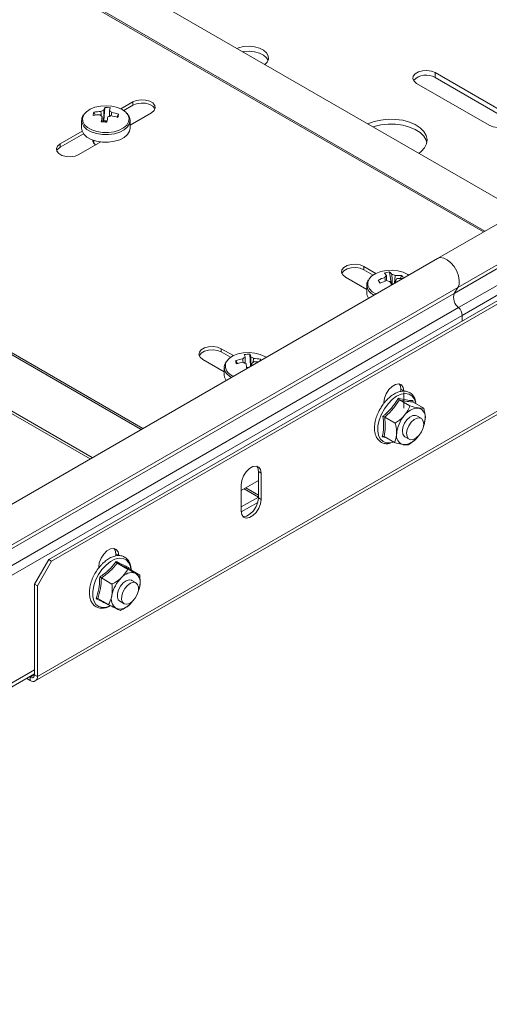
# Model space of a CAD drawing. Header units: millimetres. Extents: x -279 to 3721, y -878 to -13.
# Tile 3 of 26: x 71 to 187, y -697 to -452. Entities that reach past the tile are written whole.
import ezdxf

# ---------------------------------------------------------------- set-up
doc = ezdxf.new("R2010")
doc.units = ezdxf.units.MM

msp = doc.modelspace()

# ---------------------------------------------------------------- linework, layer by layer
at = {"color": 7, "linetype": 'Continuous', "lineweight": 15}
for p, q in [((422.04, -368.6), (174.55, -511.47)), ((194.81, -499.77), (28.56, -403.8)), ((-77.31, -464.91), (88.94, -560.89)), ((-77.19, -465.65), (88.37, -561.22)), ((192, -475.77), (173.97, -465.36)), ((192, -477), (173.97, -466.59)), ((78.16, -586.19), (283.22, -467.81)), ((78.86, -586.6), (283.92, -468.22)), ((169.37, -468.02), (187.4, -478.43)), ((92.03, -474), (91.83, -477.25)), ((96.02, -474.36), (99.02, -472.63)), ((96.73, -474.77), (99.02, -473.45)), ((89.34, -475.17), (89.75, -475.89)), ((95.46, -475.68), (95, -476.4)), ((103.61, -475.29), (98.3, -478.35)), ((86.3, -477.27), (86.3, -479.16)), ((91.75, -477.57), (91.72, -477.57)), ((91.75, -477.57), (91.83, -477.25)), ((92.62, -477.31), (91.83, -477.25)), ((98.29, -477.43), (98.3, -477.27)), ((98.3, -479.16), (98.3, -477.27)), ((80.99, -483.04), (86.43, -479.9)), ((80.99, -483.86), (86.77, -480.52)), ((91.03, -482.55), (85.58, -485.7)), ((89.3, -482.6), (89.23, -482.71)), ((89.3, -482.16), (89.3, -482.82)), ((74.81, -616.32), (286.94, -493.86)), ((174.55, -511.47), (-72.94, -654.34)), ((156.29, -513.45), (159.28, -515.18)), ((156.29, -514.27), (158.58, -515.59)), ((162.69, -514.83), (163.16, -518.03)), ((157.01, -519.17), (151.7, -516.11)), ((159.85, -516.83), (160.35, -517.59)), ((165.71, -515.69), (165.33, -516.43)), ((157.01, -518.09), (157.01, -519.98)), ((163.16, -518.03), (163.15, -518.04)), ((163.16, -518.03), (163.16, -518.04)), ((179.61, -518.71), (178.71, -520.14)), ((180.69, -525.61), (180.69, -527)), ((120.94, -533.86), (123.93, -535.59)), ((120.94, -534.68), (123.22, -536)), ((121.65, -539.58), (116.34, -536.52)), ((124.51, -536.83), (124.96, -537.55)), ((128.05, -535.24), (128.19, -538.23)), ((130.66, -536.48), (130.37, -536.97)), ((121.65, -538.5), (121.65, -540.39)), ((127.69, -538.52), (127.21, -538.55)), ((127.27, -538.76), (127.24, -538.76)), ((165.48, -544.47), (165.48, -543.94)), ((166.19, -548.64), (166.19, -544.74)), ((161.24, -547.21), (161.24, -547.43)), ((161.68, -546.91), (161.55, -547.05)), ((165.1, -546.57), (167.71, -548.07)), ((168.47, -546.74), (168.5, -547.06)), ((168.55, -547.11), (171.15, -548.61)), ((161.48, -550.84), (164.09, -552.34)), ((170.52, -551.14), (169.46, -550.53)), ((171.49, -551.26), (171.24, -552.53)), ((171.27, -552.66), (171.3, -552.54)), ((161.71, -555.88), (160.86, -555.71)), ((161.31, -555.65), (163.92, -557.15)), ((163.29, -557.14), (163.67, -557.01)), ((166.46, -555.72), (167.52, -556.34)), ((169.73, -555.63), (169.59, -555.8)), ((130.13, -570.88), (130.13, -564.35)), ((130.13, -566.6), (125.89, -569.05)), ((130.84, -571.29), (130.84, -564.76)), ((125.89, -567.62), (125.89, -574.15)), ((125.89, -573.13), (130.13, -570.68)), ((125.89, -574.35), (129.97, -572)), ((74.62, -592.31), (78.16, -586.19)), ((78.16, -586.19), (78.86, -586.6)), ((94.77, -585.27), (94.77, -584.76)), ((78.86, -586.6), (75.33, -592.72)), ((90.53, -588.03), (90.53, -588.28)), ((91.8, -586.9), (91.62, -587.03)), ((95.1, -587.09), (97.7, -588.59)), ((98.04, -588.19), (98.03, -588.45)), ((98.11, -588.53), (100.72, -590.03)), ((91.21, -590.76), (93.81, -592.26)), ((75.33, -592.72), (74.62, -592.31)), ((74.62, -592.31), (74.62, -614.77)), ((75.33, -592.72), (75.33, -615.18)), ((99.81, -591.96), (98.75, -591.35)), ((100.7, -592.83), (100.39, -593.75)), ((90.33, -595.87), (92.93, -597.37)), ((95.75, -596.55), (96.81, -597.16)), ((98.78, -596.64), (98.31, -597.22)), ((98.5, -597.04), (98.5, -597.04)), ((-67.42, -696.56), (74.62, -614.56)), ((73.56, -616.2), (72.67, -615.68)), ((73.56, -615.38), (73.38, -615.27))]:
    msp.add_line(p, q, dxfattribs=at)
at = {"color": 7, "linetype": 'Continuous', "lineweight": 0}
for p, q in [((179.61, -518.71), (427.09, -375.84)), ((178.71, -520.14), (426.19, -377.27)), ((179.77, -523.67), (427.26, -380.8)), ((180.69, -525.61), (428.17, -382.74)), ((14.73, -405.6), (186.33, -504.66)), ((14.36, -405.78), (186, -504.86)), ((-70.55, -454.83), (101.05, -553.9)), ((-70.18, -454.58), (101.45, -553.66)), ((173.97, -466.59), (173.97, -465.36)), ((99.02, -472.63), (99.02, -473.45)), ((80.99, -483.04), (80.99, -483.86)), ((75.33, -615.18), (287.46, -492.71)), ((156.29, -513.45), (156.29, -514.27)), ((-68.78, -663.01), (178.71, -520.14)), ((-67.88, -661.59), (179.61, -518.71)), ((-67.72, -666.55), (179.77, -523.67)), ((-66.8, -668.49), (180.69, -525.61)), ((120.94, -533.86), (120.94, -534.68)), ((165.48, -543.94), (166.19, -544.35)), ((130.13, -564.35), (130.84, -564.76)), ((126.59, -568.64), (130.13, -570.68)), ((126.99, -568.41), (130.13, -570.22)), ((130.13, -570.88), (130.84, -571.29)), ((94.77, -584.76), (95.48, -585.17)), ((-66.8, -695.18), (74.62, -613.54)), ((73.56, -615.38), (74.62, -614.77)), ((73.56, -616.2), (73.56, -615.38)), ((74.62, -614.77), (75.33, -615.18))]:
    msp.add_line(p, q, dxfattribs=at)
at = {"color": 7, "linetype": 'Continuous', "lineweight": 15, "flags": 128}
for points in [[(131.74, -463.36), (132.31, -462.75), (132.63, -461.99), (132.58, -461.2), (132.17, -460.45), (131.42, -459.79), (130.4, -459.28), (129.17, -458.94), (127.82, -458.81), (126.47, -458.89), (125.2, -459.18), (124.77, -459.33)], [(132.54, -462.3), (132.17, -461.68), (131.42, -461.02), (130.4, -460.5), (129.17, -460.16), (127.82, -460.03), (126.47, -460.11), (126.19, -460.16)], [(173.97, -465.36), (173.05, -464.99), (171.95, -464.82), (170.83, -464.88), (169.81, -465.15), (169.01, -465.62), (168.53, -466.21), (168.43, -466.86), (168.73, -467.48), (169.37, -468.02)], [(97.44, -475.39), (97.22, -475.17), (96.32, -474.51), (95.16, -474.01), (93.82, -473.69), (92.39, -473.57), (90.95, -473.66), (89.6, -473.96), (88.42, -474.44), (87.48, -475.07), (86.92, -475.69)], [(99.02, -472.63), (99.94, -472.26), (101.03, -472.09), (102.16, -472.15), (103.18, -472.42), (103.98, -472.88), (104.45, -473.47), (104.55, -474.12), (104.26, -474.75), (103.61, -475.29)], [(99.02, -473.45), (99.94, -473.08), (101.03, -472.91), (102.16, -472.96), (103.18, -473.24), (103.98, -473.7), (104.45, -474.29), (104.49, -474.37)], [(187.4, -478.43), (188.33, -478.8), (189.42, -478.97), (190.54, -478.91), (191.57, -478.64), (192.37, -478.18), (192.84, -477.59), (192.94, -476.94), (192.65, -476.31), (192, -475.77)], [(169.94, -485.41), (170.52, -484.96), (171.37, -484.03), (171.87, -483.02), (172.01, -481.97), (171.78, -480.93), (171.19, -479.93), (170.26, -479.03), (169.04, -478.25), (167.58, -477.62), (165.92, -477.18), (164.15, -476.95), (162.33, -476.92), (160.53, -477.11), (158.84, -477.5), (157.32, -478.07), (157.27, -478.1)], [(171.95, -482.71), (171.78, -482.15), (171.19, -481.16), (170.26, -480.25), (169.04, -479.47), (167.58, -478.85), (165.92, -478.41), (164.15, -478.17), (162.33, -478.15), (160.53, -478.33), (158.84, -478.72), (158.52, -478.82)], [(86.3, -479.16), (86.39, -479.76), (86.83, -480.59), (87.61, -481.33), (88.69, -481.93), (90, -482.36), (91.45, -482.59)], [(91.45, -482.59), (92.95, -482.61), (94.42, -482.4), (95.75, -482), (96.86, -481.41), (97.69, -480.69), (98.17, -479.87), (98.3, -479.16)], [(85.58, -485.7), (84.66, -486.07), (83.57, -486.24), (82.44, -486.18), (81.42, -485.91), (80.62, -485.44), (80.14, -484.85), (80.05, -484.21), (80.34, -483.58), (80.99, -483.04)], [(80.11, -484.78), (80.34, -484.39), (80.99, -483.86)], [(151.7, -516.11), (151.05, -515.57), (150.76, -514.94), (150.85, -514.29), (151.33, -513.7), (152.13, -513.24), (153.15, -512.97), (154.28, -512.91), (155.37, -513.08), (156.29, -513.45)], [(174.55, -511.47), (175.25, -511.26), (176.09, -511.37), (176.99, -511.81), (177.88, -512.53), (178.68, -513.49), (179.33, -514.59), (179.77, -515.76), (179.97, -516.9), (179.91, -517.91), (179.61, -518.71)], [(174.55, -511.47), (175.25, -511.26), (176.09, -511.37), (176.99, -511.81), (177.88, -512.53), (178.68, -513.49), (179.33, -514.59), (179.77, -515.76), (179.97, -516.9), (179.91, -517.91), (179.61, -518.71)], [(150.82, -515.19), (150.85, -515.11), (151.33, -514.52), (152.13, -514.06), (153.15, -513.78), (154.28, -513.73), (155.37, -513.9), (156.29, -514.27)], [(167.42, -515.58), (167.17, -515.42), (166.05, -514.89), (164.73, -514.55), (163.31, -514.4), (161.86, -514.46), (160.49, -514.73), (159.28, -515.18), (158.3, -515.8), (157.62, -516.54), (157.58, -516.59)], [(116.34, -536.52), (115.69, -535.98), (115.4, -535.35), (115.5, -534.7), (115.98, -534.11), (116.77, -533.65), (117.8, -533.38), (118.92, -533.32), (120.01, -533.49), (120.94, -533.86)], [(115.47, -535.6), (115.5, -535.52), (115.98, -534.93), (116.77, -534.47), (117.8, -534.19), (118.92, -534.14), (120.01, -534.31), (120.94, -534.68)], [(132.07, -535.99), (131.72, -535.77), (130.57, -535.26), (129.24, -534.93), (127.81, -534.81), (126.37, -534.89), (125.01, -535.17), (123.82, -535.65), (122.86, -536.28), (122.21, -537.02), (122, -537.45)], [(121.65, -540.39), (121.73, -540.95), (122.12, -541.73)], [(166.19, -544.35), (166.04, -543.46), (165.61, -542.85), (164.95, -542.59), (164.15, -542.72), (163.29, -543.21), (162.48, -544.02), (161.82, -545.04), (161.39, -546.14), (161.24, -547.21)], [(165.48, -543.94), (165.34, -543.05), (165.08, -542.61)], [(166.98, -551.52), (166.39, -552.38), (166, -553.32), (165.84, -554.25), (165.94, -555.03), (166.28, -555.59), (166.46, -555.72)], [(170, -555.34), (169.3, -556.01), (168.56, -556.39), (167.88, -556.46), (167.34, -556.2), (167, -555.65), (166.9, -554.86), (167.06, -553.94), (167.45, -552.99), (168.04, -552.13), (168.74, -551.47), (169.48, -551.08), (170.16, -551.01), (170.7, -551.28), (171.04, -551.83), (171.14, -552.62), (170.98, -553.54), (170.59, -554.49), (170, -555.34)], [(169.46, -550.53), (169.1, -550.4), (168.42, -550.47), (167.68, -550.86), (166.98, -551.52)], [(130.84, -564.76), (130.69, -563.87), (130.26, -563.26), (129.6, -563), (128.79, -563.13), (127.93, -563.62), (127.12, -564.43), (126.47, -565.45), (126.04, -566.55), (125.89, -567.62)], [(130.13, -564.35), (129.98, -563.46), (129.72, -563.02)], [(125.89, -574.15), (126.04, -575.04), (126.47, -575.65), (127.12, -575.91), (127.93, -575.78), (128.79, -575.29), (129.6, -574.48), (130.26, -573.46), (130.69, -572.36), (130.84, -571.29)], [(126.29, -575.49), (126.42, -575.5), (127.22, -575.38), (128.08, -574.88), (128.89, -574.07), (129.55, -573.06), (129.98, -571.95), (130.13, -570.88)], [(95.48, -585.17), (95.33, -584.28), (94.9, -583.67), (94.24, -583.41), (93.44, -583.54), (92.58, -584.03), (91.77, -584.84), (91.11, -585.86), (90.68, -586.96), (90.53, -588.03)], [(94.77, -584.76), (94.62, -583.87), (94.37, -583.43)], [(98.75, -591.35), (98.68, -591.31), (98.06, -591.22), (97.34, -591.45), (96.61, -591.98)], [(96.61, -591.98), (95.96, -592.75), (95.46, -593.67), (95.18, -594.61), (95.15, -595.48), (95.37, -596.17), (95.75, -596.55)], [(98.95, -596.53), (98.22, -597.06), (97.5, -597.29), (96.88, -597.19), (96.43, -596.78), (96.21, -596.1), (96.24, -595.23), (96.52, -594.28), (97.02, -593.36), (97.67, -592.59), (98.4, -592.06), (99.12, -591.83), (99.74, -591.93), (100.19, -592.34), (100.41, -593.02), (100.38, -593.89), (100.1, -594.84), (99.6, -595.75), (98.95, -596.53)], [(99.02, -596.45), (98.75, -596.78), (98.31, -597.22)]]:
    msp.add_lwpolyline(points, dxfattribs=at)
at = {"color": 7, "linetype": 'Continuous', "lineweight": 0, "flags": 128}
for points in [[(86.92, -475.69), (86.84, -475.82), (86.55, -476.64), (86.61, -477.48), (87.04, -478.27), (87.79, -478.99), (88.83, -479.57), (90.09, -479.98), (91.48, -480.2)], [(91.48, -480.2), (92.93, -480.22), (94.34, -480.02), (95.62, -479.63), (96.69, -479.07), (97.48, -478.37), (97.95, -477.58), (98.06, -476.75), (97.82, -475.93), (97.44, -475.39)], [(86.3, -477.25), (86.39, -477.86), (86.83, -478.69), (87.61, -479.43), (88.69, -480.03), (90, -480.46), (91.45, -480.69)], [(91.45, -480.69), (92.95, -480.71), (94.42, -480.51), (95.75, -480.1), (96.86, -479.52), (97.69, -478.79), (98.17, -477.97), (98.29, -477.43)], [(157.58, -516.59), (157.28, -517.35), (157.29, -518.18), (157.67, -518.99), (158.38, -519.72), (159.29, -520.27)], [(169.17, -547.43), (169.17, -547.39), (168.83, -546.37), (168.27, -545.6), (167.5, -545.13), (166.56, -544.99), (165.52, -545.17), (164.42, -545.68), (163.33, -546.48), (162.29, -547.53)], [(162.29, -547.53), (161.38, -548.77), (160.64, -550.14), (160.1, -551.57), (159.8, -552.97), (159.75, -554.27), (159.96, -555.4), (160.41, -556.3), (161.09, -556.92), (161.94, -557.23), (162.94, -557.22), (163.29, -557.14)], [(98.52, -588.77), (98.39, -587.94), (98, -586.97), (97.38, -586.28), (96.56, -585.89), (95.6, -585.82), (94.54, -586.09), (93.43, -586.67), (92.35, -587.54)], [(92.35, -587.54), (91.34, -588.64), (90.47, -589.93), (89.77, -591.32), (89.29, -592.74), (89.05, -594.13), (89.07, -595.39), (89.34, -596.47), (89.85, -597.31), (90.57, -597.85), (91.47, -598.08), (92.49, -597.98), (93.29, -597.69)]]:
    msp.add_lwpolyline(points, dxfattribs=at)
at = {"color": 7, "linetype": 'Continuous', "lineweight": 15}
for centre, radius, start, end in [((171.72, -470.25), 4.29, 58.4653, 136.6872), ((97.02, -476.22), 5.46, 156.0388, 163.5945), ((91.93, -483.89), 9.88, 81.1934, 89.3777), ((94.64, -476.92), 5.59, 161.8091, 170.3931), ((91.19, -487.07), 11.27, 91.6171, 100.506), ((91.39, -486.25), 11.27, 91.6169, 100.5065), ((91.8, -475.15), 1.13, 215.1607, 249.6669), ((92.09, -476.37), 1.71, 100.363, 126.4589), ((127.22, -483.58), 36.57, 168.375, 170.4959), ((128.66, -483.7), 36.6, 168.3756, 170.4944), ((92.5, -474.64), 1.71, 280.3633, 306.4586), ((98.43, -476.34), 5.46, 156.0388, 163.5943), ((92.8, -475.86), 1.13, 35.1607, 69.6669), ((91.17, -488.12), 12.32, 70.6424, 79.0177), ((91.38, -487.3), 12.32, 70.6428, 79.0173), ((82.7, -472.95), 13.05, 344.2644, 347.9366), ((90.15, -498.3), 20.79, 83.3411, 87.2295), ((92.3, -479.63), 2.14, 82.2408, 104.9753), ((90.56, -481.98), 1.52, 184.4825, 237.2685), ((163.81, -524.13), 9.37, 96.8379, 105.2306), ((158.7, -518.01), 3.94, 35.467, 47.7781), ((160.04, -517.75), 3.94, 35.4672, 47.7779), ((163.09, -517.54), 2.09, 62.6393, 85.4655), ((165.26, -528.19), 12.58, 107.3407, 115.483), ((251.13, -463.94), 105.49, 210.0884, 210.5771), ((165.72, -528.96), 12.58, 107.3408, 115.483), ((162.3, -516.46), 0.837, 118.2125, 160.5637), ((162.93, -515.1), 2.09, 242.6372, 265.4665), ((147.44, -524.61), 17.03, 22.6911, 25.8664), ((164.86, -525.81), 10.15, 85.1812, 94.5743), ((163.71, -516.19), 0.837, 298.211, 340.5652), ((149.84, -523.86), 15.86, 24.1388, 25.9275), ((165.32, -526.65), 10.22, 86.6239, 94.5597), ((161.61, -518.61), 5.04, 26.7634, 35.4136), ((159.35, -519.92), 2.34, 181.5436, 216.8506), ((181.78, -521.14), 3.23, 161.9059, 231.604), ((177.87, -525.76), 2.82, 2.9305, 47.6237), ((128.28, -548.45), 12.22, 99.5572, 107.9928), ((134.95, -535.45), 10.53, 187.5334, 192.0369), ((128.42, -549.27), 12.22, 99.5568, 107.9933), ((127.2, -537.15), 1.21, 108.7075, 141.6548), ((127.41, -535.95), 1.62, 231.158, 258.2357), ((127.92, -545.19), 9.95, 89.209, 97.3694), ((119.72, -537.45), 7.24, 11.5539, 17.1144), ((76.18, -544.84), 51.42, 6.6643, 8.1653), ((121.14, -537.37), 7.24, 11.5534, 17.1149), ((127.9, -537.51), 1.62, 51.1585, 78.2366), ((128.1, -536.31), 1.21, 288.7081, 321.6553), ((83.49, -543.95), 45.47, 7.509, 8.2082), ((128.31, -547.72), 11.48, 78.1838, 86.9778), ((128.44, -548.68), 11.63, 82.06, 86.9486), ((125.64, -537.73), 5.18, 10.7641, 14.0495), ((169.86, -552.88), 4.29, 90.1145, 145.5459), ((169.24, -550.8), 2.3, 348.4929, 74.3742), ((172.24, -555.59), 7.83, 139.014, 175.6362), ((164.79, -550.91), 6.71, 338.1326, 356.9818), ((166.68, -555.45), 2.3, 168.493, 254.3741), ((166.05, -553.37), 4.29, 270.1144, 325.546), ((101.85, -596.59), 8.19, 133.7231, 169.225), ((98.76, -592.75), 3.31, 74.6096, 141.1266), ((97.95, -591.92), 2.9, 341.5182, 54.5264), ((93.47, -591.55), 7.35, 338.5744, 349.8982), ((96.54, -595.98), 2.9, 161.5183, 234.5255), ((95.74, -595.15), 3.31, 254.61, 321.1262), ((73.97, -614.87), 0.655, 230.7975, 9.2136), ((74.25, -615.35), 1.09, 230.7972, 9.2137)]:
    msp.add_arc(centre, radius, start, end, dxfattribs=at)
at = {"color": 7, "linetype": 'Continuous', "lineweight": 0}
for centre, radius, start, end in [((160.02, -517.79), 3.02, 184.8343, 246.244), ((124.73, -538.02), 2.78, 168.3541, 253.4283), ((124.71, -538.16), 3.08, 186.5483, 245.7569)]:
    msp.add_arc(centre, radius, start, end, dxfattribs=at)
at = {"color": 7, "linetype": 'Continuous', "lineweight": 15}
for points, knots in [([(86.79, -475.84), (86.74, -475.9), (86.49, -476.19), (86.32, -476.68), (86.33, -477.1), (86.34, -477.24)], [0, 0, 0, 0, 0.147076, 0.709068, 1, 1, 1, 1]), ([(91.18, -476.09), (91.16, -475.83), (91.12, -475.46), (91.08, -475.09), (91.08, -474.99)], [0, 0, 0, 0, 0.718766, 1, 1, 1, 1]), ([(91.43, -477.62), (91.42, -477.24), (91.42, -476.78), (91.41, -476.31), (91.41, -476.21)], [0, 0, 0, 0, 0.793675, 1, 1, 1, 1]), ([(91.79, -474.68), (91.78, -474.79), (91.77, -475.69), (91.76, -476.66), (91.75, -477.51), (91.75, -477.57)], [0, 0, 0, 0, 0.11277, 0.941791, 1, 1, 1, 1]), ([(93.17, -476.16), (93.18, -475.81), (93.18, -475.36), (93.19, -474.9), (93.19, -474.8)], [0, 0, 0, 0, 0.761732, 1, 1, 1, 1]), ([(93.72, -475.21), (93.71, -475.31), (93.69, -475.59), (93.66, -475.86), (93.64, -476.04)], [0, 0, 0, 0, 0.366777, 1, 1, 1, 1]), ([(97.86, -475.92), (97.79, -475.77), (97.72, -475.61), (97.57, -475.49), (97.56, -475.47)], [0, 0, 0, 0, 0.90025, 1, 1, 1, 1]), ([(98.25, -477.45), (98.27, -477.34), (98.34, -476.95), (98.19, -476.41), (97.94, -476.03), (97.86, -475.92)], [0, 0, 0, 0, 0.20605, 0.745326, 1, 1, 1, 1]), ([(163.33, -517.94), (163.31, -517.22), (163.28, -516.39), (163.26, -515.57), (163.25, -515.46)], [0, 0, 0, 0, 0.869266, 1, 1, 1, 1]), ([(157.4, -516.77), (157.39, -516.78), (157.19, -517.03), (157.04, -517.47), (157.05, -517.89), (157.05, -518.04)], [0, 0, 0, 0, 0.032995, 0.663757, 1, 1, 1, 1]), ([(161.6, -517.1), (161.58, -516.9), (161.55, -516.59), (161.52, -516.28), (161.52, -516.18)], [0, 0, 0, 0, 0.671478, 1, 1, 1, 1]), ([(161.91, -515.72), (161.91, -515.83), (161.92, -516.24), (161.94, -516.66), (161.95, -516.97)], [0, 0, 0, 0, 0.260792, 1, 1, 1, 1]), ([(164.05, -515.69), (164.04, -515.79), (163.98, -516.44), (163.92, -517.09), (163.87, -517.63)], [0, 0, 0, 0, 0.161315, 1, 1, 1, 1]), ([(164.11, -516.92), (164.11, -517.02), (164.1, -517.21), (164.09, -517.41), (164.09, -517.5)], [0, 0, 0, 0, 0.5017122, 1, 1, 1, 1]), ([(121.89, -537.52), (121.81, -537.69), (121.66, -538.01), (121.68, -538.36), (121.7, -538.51)], [0, 0, 0, 0, 0.550568, 1, 1, 1, 1]), ([(126.33, -537.23), (126.32, -537.06), (126.29, -536.78), (126.26, -536.5), (126.25, -536.4)], [0, 0, 0, 0, 0.631053, 1, 1, 1, 1]), ([(126.82, -536), (126.82, -536.11), (126.82, -536.56), (126.82, -537), (126.83, -537.34)], [0, 0, 0, 0, 0.244132, 1, 1, 1, 1]), ([(128.25, -538.19), (128.24, -537.55), (128.24, -536.79), (128.23, -536.03), (128.23, -535.92)], [0, 0, 0, 0, 0.856642, 1, 1, 1, 1]), ([(128.49, -537.46), (128.49, -537.56), (128.49, -537.76), (128.49, -537.96), (128.49, -538.06)], [0, 0, 0, 0, 0.486765, 1, 1, 1, 1]), ([(128.91, -536.25), (128.91, -536.35), (128.87, -536.69), (128.84, -537.04), (128.81, -537.27)], [0, 0, 0, 0, 0.301919, 1, 1, 1, 1]), ([(169.16, -547.06), (169.09, -546.77), (168.94, -546.1), (168.4, -545.29), (167.63, -544.67), (166.72, -544.37), (165.73, -544.36), (164.68, -544.63), (163.6, -545.18), (162.57, -545.94), (161.97, -546.6), (161.68, -546.91)], [0, 0, 0, 0, 0.095047, 0.21385, 0.328414, 0.439126, 0.549355, 0.662555, 0.779312, 0.897736, 1, 1, 1, 1]), ([(161.55, -547.05), (161.38, -547.25), (160.99, -547.72), (160.66, -548.27), (160.47, -548.58)], [0, 0, 0, 0, 0.416502, 1, 1, 1, 1]), ([(165.1, -546.57), (165.08, -546.55), (165.02, -546.51), (164.95, -546.41), (164.89, -546.3), (164.86, -546.21), (164.85, -546.17), (164.85, -546.17)], [0, 0, 0, 0, 0.236179, 0.471383, 0.732464, 0.992091, 1, 1, 1, 1]), ([(168.55, -547.11), (168.52, -547.09), (168.47, -547.05), (168.44, -546.96), (168.43, -546.85), (168.45, -546.78), (168.47, -546.74), (168.47, -546.74)], [0, 0, 0, 0, 0.236175, 0.471378, 0.732461, 0.992084, 1, 1, 1, 1]), ([(160.47, -548.58), (160.4, -548.69), (160.06, -549.22), (159.6, -550.26), (159.14, -551.63), (158.92, -552.99), (158.93, -554.27), (159.18, -555.41), (159.68, -556.34), (160.41, -557.03), (161.29, -557.39), (162.14, -557.49), (162.69, -557.36), (162.9, -557.31)], [0, 0, 0, 0, 0.026657, 0.129201, 0.231934, 0.335076, 0.438846, 0.54324, 0.646914, 0.74739, 0.844042, 0.939586, 1, 1, 1, 1]), ([(167.71, -548.07), (167.62, -548.29), (167.29, -549.11), (166.73, -549.88), (166.32, -550.45)], [0, 0, 0, 0, 0.263253, 1, 1, 1, 1]), ([(167.71, -548.07), (168.41, -548.26), (169.2, -548.48), (169.79, -548.58), (169.86, -548.59)], [0, 0, 0, 0, 0.896038, 1, 1, 1, 1]), ([(169.86, -548.59), (170.27, -548.63), (170.79, -548.68), (171.09, -548.62), (171.15, -548.61)], [0, 0, 0, 0, 0.801462, 1, 1, 1, 1]), ([(171.15, -548.61), (171.32, -549.43), (171.51, -550.35), (171.49, -551.18), (171.49, -551.26)], [0, 0, 0, 0, 0.896037, 1, 1, 1, 1]), ([(161.48, -550.84), (161.45, -550.82), (161.39, -550.79), (161.28, -550.74), (161.16, -550.69), (161.08, -550.67), (161.05, -550.66), (161.04, -550.66)], [0, 0, 0, 0, 0.236192, 0.471399, 0.73248, 0.99209, 1, 1, 1, 1]), ([(166.32, -550.45), (166.23, -550.56), (165.62, -551.25), (164.82, -551.87), (164.12, -552.32), (164.09, -552.34)], [0, 0, 0, 0, 0.148487, 0.965573, 1, 1, 1, 1]), ([(164.43, -554.99), (164.39, -554.3), (164.35, -553.43), (164.13, -552.52), (164.09, -552.34)], [0, 0, 0, 0, 0.801463, 1, 1, 1, 1]), ([(160.86, -555.71), (160.86, -555.71), (160.9, -555.69), (160.98, -555.64), (161.1, -555.61), (161.22, -555.61), (161.28, -555.63), (161.31, -555.65)], [0, 0, 0, 0, 0.007892, 0.267524, 0.528615, 0.763813, 1, 1, 1, 1]), ([(163.92, -557.15), (164.14, -556.56), (164.38, -555.89), (164.42, -555.08), (164.43, -554.99)], [0, 0, 0, 0, 0.896037, 1, 1, 1, 1]), ([(169.59, -555.8), (169.5, -555.91), (168.89, -556.6), (168.09, -557.22), (167.39, -557.67), (167.36, -557.69)], [0, 0, 0, 0, 0.148486, 0.965565, 1, 1, 1, 1]), ([(166.06, -557.67), (165.53, -557.56), (164.87, -557.43), (164.07, -557.2), (163.92, -557.15)], [0, 0, 0, 0, 0.801462, 1, 1, 1, 1]), ([(167.36, -557.69), (167.05, -557.73), (166.7, -557.76), (166.12, -557.68), (166.06, -557.67)], [0, 0, 0, 0, 0.896042, 1, 1, 1, 1]), ([(98.57, -588.9), (98.56, -588.55), (98.51, -587.79), (98.15, -586.79), (97.55, -585.96), (96.74, -585.41), (95.81, -585.17), (94.81, -585.21), (93.75, -585.55), (92.73, -586.1), (92.09, -586.65), (91.8, -586.9)], [0, 0, 0, 0, 0.099921, 0.219653, 0.337362, 0.450534, 0.560526, 0.670703, 0.784279, 0.901114, 1, 1, 1, 1]), ([(91.62, -587.03), (91.45, -587.21), (90.94, -587.71), (90.16, -588.7), (89.38, -589.98), (88.77, -591.35), (88.37, -592.73), (88.19, -594.08), (88.25, -595.33), (88.55, -596.43), (89.1, -597.33), (89.86, -597.95), (90.77, -598.26), (91.76, -598.27), (92.67, -598.07), (93.25, -597.77), (93.47, -597.64)], [0, 0, 0, 0, 0.04067, 0.117648, 0.1946, 0.271591, 0.34875, 0.426253, 0.504248, 0.582622, 0.660111, 0.734886, 0.807084, 0.878889, 0.952567, 1, 1, 1, 1]), ([(95.1, -587.09), (95.07, -587.07), (95.02, -587.03), (94.95, -586.93), (94.9, -586.81), (94.88, -586.72), (94.88, -586.68), (94.88, -586.67)], [0, 0, 0, 0, 0.23618, 0.471381, 0.732466, 0.992093, 1, 1, 1, 1]), ([(97.7, -588.59), (97.6, -588.78), (97.23, -589.51), (96.63, -590.18), (96.18, -590.67)], [0, 0, 0, 0, 0.2632553, 1, 1, 1, 1]), ([(97.7, -588.59), (98.34, -588.92), (99.06, -589.28), (99.58, -589.53), (99.63, -589.56)], [0, 0, 0, 0, 0.896042, 1, 1, 1, 1]), ([(98.11, -588.53), (98.09, -588.51), (98.04, -588.47), (98, -588.39), (98, -588.29), (98.03, -588.22), (98.04, -588.19), (98.04, -588.19)], [0, 0, 0, 0, 0.236189, 0.471386, 0.732502, 0.99213, 1, 1, 1, 1]), ([(91.21, -590.76), (91.18, -590.74), (91.12, -590.7), (91.01, -590.64), (90.89, -590.58), (90.82, -590.55), (90.79, -590.53), (90.79, -590.53)], [0, 0, 0, 0, 0.236176, 0.471387, 0.732484, 0.992119, 1, 1, 1, 1]), ([(96.18, -590.67), (96.08, -590.76), (95.43, -591.36), (94.58, -591.87), (93.84, -592.24), (93.81, -592.26)], [0, 0, 0, 0, 0.148484, 0.965567, 1, 1, 1, 1]), ([(99.63, -589.56), (99.99, -589.72), (100.44, -589.93), (100.67, -590.02), (100.72, -590.03)], [0, 0, 0, 0, 0.801466, 1, 1, 1, 1]), ([(100.72, -590.03), (100.78, -590.9), (100.86, -591.86), (100.72, -592.74), (100.7, -592.83)], [0, 0, 0, 0, 0.896038, 1, 1, 1, 1]), ([(93.8, -595.06), (93.86, -594.33), (93.94, -593.41), (93.83, -592.45), (93.81, -592.26)], [0, 0, 0, 0, 0.801463, 1, 1, 1, 1]), ([(89.86, -595.9), (89.87, -595.9), (89.9, -595.88), (89.99, -595.85), (90.11, -595.82), (90.23, -595.83), (90.3, -595.85), (90.33, -595.87)], [0, 0, 0, 0, 0.007922, 0.267543, 0.528611, 0.763828, 1, 1, 1, 1]), ([(92.93, -597.37), (93.26, -596.73), (93.62, -596.02), (93.78, -595.15), (93.8, -595.06)], [0, 0, 0, 0, 0.896037, 1, 1, 1, 1]), ([(94.86, -598.34), (94.39, -598.11), (93.8, -597.82), (93.08, -597.44), (92.93, -597.37)], [0, 0, 0, 0, 0.801459, 1, 1, 1, 1]), ([(95.94, -598.81), (95.7, -598.71), (95.42, -598.6), (94.91, -598.36), (94.86, -598.34)], [0, 0, 0, 0, 0.8960351, 1, 1, 1, 1]), ([(98.31, -597.22), (98.21, -597.32), (97.56, -597.91), (96.72, -598.42), (95.97, -598.8), (95.94, -598.81)], [0, 0, 0, 0, 0.148484, 0.965567, 1, 1, 1, 1])]:
    msp.add_open_spline(points, degree=3, knots=knots, dxfattribs=at)
at = {"color": 7, "linetype": 'Continuous', "lineweight": 0}
for points, knots in [([(161.04, -550.66), (161.22, -550.5), (162.12, -549.71), (163.51, -548.26), (164.42, -546.83), (164.85, -546.17)], [0, 0, 0, 0, 0.118082, 0.592257, 1, 1, 1, 1]), ([(165.1, -546.57), (164.6, -547.32), (163.59, -548.85), (162.19, -550.17), (161.48, -550.84)], [0, 0, 0, 0, 0.492149, 1, 1, 1, 1]), ([(164.85, -546.17), (165.02, -546.21), (165.87, -546.42), (167.19, -546.68), (168.06, -546.72), (168.47, -546.74)], [0, 0, 0, 0, 0.118082, 0.592259, 1, 1, 1, 1]), ([(168.55, -547.11), (168.08, -547.07), (167.12, -547), (165.78, -546.71), (165.1, -546.57)], [0, 0, 0, 0, 0.492149, 1, 1, 1, 1]), ([(160.86, -555.71), (160.9, -555.53), (161.09, -554.62), (161.26, -552.97), (161.11, -551.39), (161.04, -550.66)], [0, 0, 0, 0, 0.118083, 0.592259, 1, 1, 1, 1]), ([(161.48, -550.84), (161.55, -551.68), (161.68, -553.39), (161.43, -554.89), (161.31, -555.65)], [0, 0, 0, 0, 0.4921482, 1, 1, 1, 1]), ([(90.79, -590.53), (90.98, -590.4), (91.93, -589.74), (93.41, -588.5), (94.42, -587.25), (94.88, -586.67)], [0, 0, 0, 0, 0.118083, 0.592259, 1, 1, 1, 1]), ([(95.1, -587.09), (94.55, -587.74), (93.44, -589.07), (91.96, -590.19), (91.21, -590.76)], [0, 0, 0, 0, 0.492146, 1, 1, 1, 1]), ([(94.88, -586.67), (95.03, -586.75), (95.79, -587.14), (96.96, -587.72), (97.7, -588.04), (98.04, -588.19)], [0, 0, 0, 0, 0.118085, 0.592261, 1, 1, 1, 1]), ([(98.11, -588.53), (97.71, -588.35), (96.89, -587.97), (95.7, -587.39), (95.1, -587.09)], [0, 0, 0, 0, 0.4921477, 1, 1, 1, 1]), ([(89.86, -595.9), (89.93, -595.71), (90.27, -594.74), (90.69, -592.99), (90.76, -591.31), (90.79, -590.53)], [0, 0, 0, 0, 0.118084, 0.592259, 1, 1, 1, 1]), ([(91.21, -590.76), (91.16, -591.65), (91.05, -593.46), (90.57, -595.06), (90.33, -595.87)], [0, 0, 0, 0, 0.492148, 1, 1, 1, 1]), ([(92.92, -597.36), (92.86, -597.34), (92.43, -597.13), (91.51, -596.69), (90.38, -596.15), (89.86, -595.9)], [0, 0, 0, 0, 0.07564, 0.572635, 1, 1, 1, 1])]:
    msp.add_open_spline(points, degree=3, knots=knots, dxfattribs=at)

doc.saveas('drawing.dxf')
